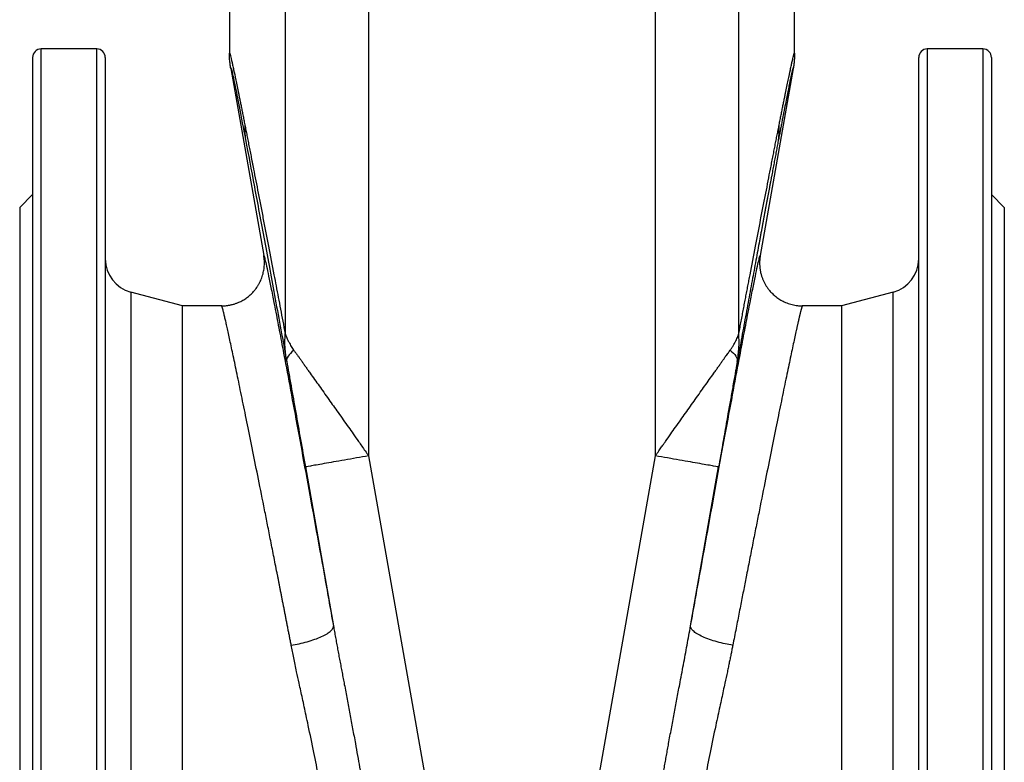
# Model space of a CAD drawing. Header units: millimetres. Extents: x 3 to 2091, y -59 to 1557.
# Tile 49 of 71: x 1337 to 1567, y 563 to 736. Entities that reach past the tile are written whole.
import ezdxf

# ---------------------------------------------------------------- set-up
doc = ezdxf.new("R2010")
doc.units = ezdxf.units.MM

msp = doc.modelspace()

# ---------------------------------------------------------------- linework, layer by layer
at = {"color": 7, "linetype": 'Continuous', "lineweight": 25}
for p, q in [((1385.8, 766.51), (1385.8, 728.45)), ((1398.81, 766.58), (1398.81, 663.05)), ((1418.3, 766.83), (1418.3, 634.5)), ((1485.29, 634.5), (1485.29, 766.83)), ((1504.78, 663.05), (1504.78, 766.58)), ((1517.8, 728.45), (1517.8, 766.51)), ((1354.8, 729.51), (1341.8, 729.51)), ((1561.8, 729.51), (1548.8, 729.51)), ((1385.82, 728.46), (1385.8, 728.22)), ((1385.82, 728.46), (1385.8, 728.2)), ((1385.81, 728.32), (1385.8, 728.19)), ((1517.79, 728.19), (1517.78, 728.43)), ((1386.1, 724.97), (1393.81, 681.25)), ((1517.49, 724.97), (1509.78, 681.25)), ((1339.8, 695.51), (1336.8, 692.51)), ((1566.8, 692.51), (1563.8, 695.51)), ((1336.8, 692.51), (1336.8, 426.51)), ((1566.8, 692.51), (1566.8, 426.51)), ((1374.8, 669.51), (1362.73, 672.75)), ((1540.87, 672.75), (1528.8, 669.51)), ((1383.96, 669.51), (1374.8, 669.51)), ((1374.8, 449.51), (1374.8, 669.51)), ((1528.8, 669.51), (1519.63, 669.51)), ((1528.8, 669.51), (1528.8, 449.51)), ((1418.3, 634.5), (1434.57, 542.23)), ((1469.02, 542.23), (1485.29, 634.5)), ((1403.53, 631.9), (1410.08, 594.79)), ((1493.52, 594.79), (1500.06, 631.9))]:
    msp.add_line(p, q, dxfattribs=at)
at = {"color": 8, "linetype": 'Continuous', "lineweight": 25}
for p, q in [((1341.8, 729.5), (1341.8, 729.51)), ((1341.8, 389.51), (1341.8, 729.5)), ((1354.8, 416.14), (1354.8, 729.51)), ((1548.8, 729.51), (1548.8, 416.14)), ((1561.8, 729.51), (1561.8, 389.51)), ((1362.73, 672.75), (1362.73, 446.28)), ((1540.87, 446.28), (1540.87, 672.75))]:
    msp.add_line(p, q, dxfattribs=at)
at = {"color": 7, "linetype": 'Continuous', "lineweight": 25}
for centre, radius, start, end in [((1341.8, 727.51), 2, 90, 180), ((1354.8, 727.51), 2, 0, 90), ((1548.8, 727.51), 2, 90, 180), ((1561.8, 727.51), 2, 0, 90), ((1364.8, 680.47), 8, 180, 255), ((1538.8, 680.47), 8, 285, 0)]:
    msp.add_arc(centre, radius, start, end, dxfattribs=at)
for points, knots in [([(1339.8, 727.51), (1339.8, 727.51), (1339.8, 709.81), (1339.8, 646.8), (1339.8, 604.07), (1339.8, 514.96), (1339.8, 472.22), (1339.8, 409.21), (1339.8, 391.51), (1339.8, 391.51)], [0, 0, 0, 0, 0.25, 0.25, 0.5, 0.5, 0.75, 0.75, 1, 1, 1, 1]), ([(1356.8, 727.51), (1356.8, 727.51), (1356.8, 727.5), (1356.8, 727.47), (1356.8, 727.43), (1356.8, 727.39), (1356.8, 727.33), (1356.8, 727.26), (1356.8, 727.18), (1356.8, 727.09), (1356.8, 726.99), (1356.8, 726.87), (1356.8, 726.75), (1356.8, 726.62), (1356.8, 726.47), (1356.8, 726.31), (1356.8, 726.15), (1356.8, 725.97), (1356.8, 725.78), (1356.8, 725.58), (1356.8, 725.1), (1356.8, 724.22), (1356.8, 722.77), (1356.8, 721.05), (1356.8, 719.06), (1356.8, 716.79), (1356.8, 713.39), (1356.8, 708.46), (1356.8, 701.5), (1356.8, 693.54), (1356.8, 684.66), (1356.8, 674.95), (1356.8, 664.53), (1356.8, 653.51), (1356.8, 642.03), (1356.8, 630.26), (1356.8, 618.25), (1356.8, 606.02), (1356.8, 593.52), (1356.8, 580.68), (1356.8, 567.52), (1356.8, 554.03), (1356.8, 540.4), (1356.8, 526.75), (1356.8, 513.24), (1356.8, 500), (1356.8, 487.17), (1356.8, 474.88), (1356.8, 465.16), (1356.8, 457.76), (1356.8, 452.43), (1356.8, 447.29), (1356.8, 442.39), (1356.8, 437.7), (1356.8, 434.14), (1356.8, 431.57), (1356.8, 429.91), (1356.8, 428.29), (1356.8, 426.7), (1356.8, 425.14), (1356.8, 423.61), (1356.8, 422.12), (1356.8, 420.65), (1356.8, 419.22), (1356.8, 418.29), (1356.8, 417.82)], [0, 0, 0, 0, 0.003146, 0.00629, 0.009433, 0.012575, 0.015715, 0.018855, 0.021994, 0.025132, 0.02827, 0.031408, 0.034546, 0.037684, 0.040823, 0.043962, 0.047103, 0.050244, 0.053387, 0.056532, 0.059678, 0.075059, 0.090441, 0.106079, 0.121717, 0.137566, 0.153416, 0.185432, 0.217669, 0.250017, 0.282364, 0.314601, 0.346618, 0.37831, 0.409579, 0.440337, 0.470168, 0.5, 0.529831, 0.559664, 0.590421, 0.621691, 0.653383, 0.685399, 0.717636, 0.749984, 0.782331, 0.814568, 0.846585, 0.862433, 0.878283, 0.893921, 0.909559, 0.92494, 0.940322, 0.946298, 0.952269, 0.958235, 0.964199, 0.970161, 0.976123, 0.982087, 0.988053, 0.994024, 1, 1, 1, 1]), ([(1385.8, 728.45), (1385.8, 728.46), (1385.8, 728.49), (1385.8, 728.52), (1385.8, 728.55), (1385.81, 728.56), (1385.82, 728.56), (1385.83, 728.56), (1385.84, 728.54), (1385.85, 728.52), (1385.86, 728.48), (1385.88, 728.44), (1385.9, 728.39), (1385.92, 728.32), (1385.94, 728.25), (1385.96, 728.17), (1385.99, 728.08), (1386.02, 727.98), (1386.07, 727.75), (1386.18, 727.33), (1386.34, 726.61), (1386.54, 725.73), (1386.84, 724.37), (1387.27, 722.29), (1387.74, 720), (1388.1, 718.26), (1388.29, 717.29), (1388.5, 716.28), (1388.71, 715.22), (1388.93, 714.13), (1389.15, 712.99), (1389.31, 712.2), (1389.39, 711.81)], [0, 0, 0, 0, 0.014542, 0.029097, 0.043667, 0.058252, 0.072856, 0.087478, 0.102122, 0.116787, 0.131476, 0.146191, 0.160932, 0.175702, 0.190501, 0.205331, 0.220195, 0.235092, 0.250025, 0.311996, 0.374254, 0.436899, 0.500027, 0.623315, 0.75003, 0.784961, 0.820135, 0.855561, 0.89125, 0.927213, 0.96346, 1, 1, 1, 1]), ([(1386.1, 724.97), (1386.08, 725.08), (1386.04, 725.33), (1385.98, 725.73), (1385.92, 726.19), (1385.86, 726.77), (1385.82, 727.39), (1385.8, 727.97), (1385.8, 728.31), (1385.8, 728.45)], [0, 0, 0, 0, 0.098591, 0.214782, 0.348588, 0.500005, 0.712912, 0.87958, 1, 1, 1, 1]), ([(1514.2, 711.79), (1514.24, 711.99), (1514.32, 712.39), (1514.44, 712.98), (1514.55, 713.55), (1514.67, 714.12), (1514.78, 714.67), (1514.89, 715.21), (1514.99, 715.74), (1515.1, 716.27), (1515.2, 716.78), (1515.3, 717.28), (1515.4, 717.77), (1515.5, 718.25), (1515.59, 718.71), (1515.88, 720.13), (1516.32, 722.28), (1516.76, 724.36), (1517.05, 725.73), (1517.25, 726.61), (1517.42, 727.33), (1517.53, 727.79), (1517.6, 728.07), (1517.65, 728.23), (1517.69, 728.37), (1517.72, 728.47), (1517.75, 728.53), (1517.77, 728.56), (1517.79, 728.56), (1517.79, 728.52), (1517.8, 728.47), (1517.8, 728.45)], [0, 0, 0, 0, 0.018353, 0.036625, 0.054817, 0.07293, 0.090966, 0.108925, 0.126808, 0.144618, 0.162356, 0.180022, 0.197618, 0.215145, 0.232605, 0.249999, 0.376644, 0.499953, 0.56322, 0.625912, 0.688127, 0.749967, 0.778064, 0.80606, 0.833963, 0.861784, 0.889532, 0.917218, 0.944851, 0.972442, 1, 1, 1, 1]), ([(1517.8, 728.45), (1517.8, 728.32), (1517.79, 728.05), (1517.78, 727.63), (1517.76, 727.18), (1517.71, 726.57), (1517.63, 725.83), (1517.54, 725.25), (1517.49, 724.97)], [0, 0, 0, 0, 0.109626, 0.229515, 0.359654, 0.500015, 0.750169, 1, 1, 1, 1]), ([(1517.79, 728.22), (1517.79, 728.27), (1517.78, 728.37), (1517.79, 728.26), (1517.79, 728.2)], [0, 0, 0, 0, 0.448902, 1, 1, 1, 1]), ([(1546.8, 417.82), (1546.8, 437.28), (1546.8, 466.08), (1546.8, 533.8), (1546.8, 570.9), (1546.8, 640.53), (1546.8, 671.19), (1546.8, 715.09), (1546.8, 727.14), (1546.8, 727.5)], [0, 0, 0, 0, 0.25, 0.25, 0.5, 0.5, 0.75, 0.75, 1, 1, 1, 1]), ([(1563.8, 727.51), (1563.8, 727.51), (1563.8, 727.51), (1563.8, 727.5), (1563.8, 727.47), (1563.8, 727.44), (1563.8, 727.4), (1563.8, 727.34), (1563.8, 727.28), (1563.8, 727.21), (1563.8, 727.13), (1563.8, 727.04), (1563.8, 726.94), (1563.8, 726.65), (1563.8, 726.01), (1563.8, 724.76), (1563.8, 723.12), (1563.8, 721.07), (1563.8, 718.63), (1563.8, 715.76), (1563.8, 712.49), (1563.8, 707.54), (1563.8, 700.34), (1563.8, 690.15), (1563.8, 678.52), (1563.8, 665.62), (1563.8, 651.66), (1563.8, 636.88), (1563.8, 621.56), (1563.8, 605.94), (1563.8, 590.28), (1563.8, 574.8), (1563.8, 559.51), (1563.8, 544.23), (1563.8, 528.75), (1563.8, 513.08), (1563.8, 497.47), (1563.8, 482.14), (1563.8, 467.37), (1563.8, 453.41), (1563.8, 440.51), (1563.8, 428.87), (1563.8, 418.69), (1563.8, 411.48), (1563.8, 406.54), (1563.8, 403.27), (1563.8, 400.4), (1563.8, 397.95), (1563.8, 395.91), (1563.8, 394.27), (1563.8, 393.02), (1563.8, 392.33), (1563.8, 391.98), (1563.8, 391.81), (1563.8, 391.68), (1563.8, 391.58), (1563.8, 391.52), (1563.8, 391.52), (1563.8, 391.51)], [0, 0, 0, 0, 0.002389, 0.004777, 0.007164, 0.009551, 0.011938, 0.014324, 0.016711, 0.019098, 0.021485, 0.023872, 0.02626, 0.028649, 0.043454, 0.058261, 0.073506, 0.088752, 0.104385, 0.120019, 0.135975, 0.151933, 0.184342, 0.217095, 0.250023, 0.282951, 0.315704, 0.348113, 0.380017, 0.411274, 0.441757, 0.471361, 0.5, 0.52864, 0.558243, 0.588726, 0.619983, 0.651887, 0.684296, 0.717049, 0.749977, 0.782906, 0.815659, 0.848067, 0.864024, 0.879982, 0.895614, 0.911248, 0.926493, 0.94174, 0.956545, 0.971351, 0.976128, 0.980902, 0.985675, 0.990449, 0.995223, 1, 1, 1, 1]), ([(1386.1, 724.97), (1386.1, 725.1), (1386.12, 725.12), (1386.2, 724.93), (1386.26, 724.72), (1386.42, 724.08), (1386.51, 723.65), (1386.75, 722.58), (1386.88, 721.94), (1387.34, 719.73), (1387.71, 717.87), (1388.55, 713.53), (1389.03, 711.05), (1389.55, 708.33)], [0, 0, 0, 0, 0.125, 0.125, 0.25, 0.25, 0.375, 0.375, 0.5, 0.5, 0.75, 0.75, 1, 1, 1, 1]), ([(1517.49, 724.97), (1517.49, 724.98), (1517.49, 725.01), (1517.49, 725.04), (1517.49, 725.06), (1517.48, 725.08), (1517.47, 725.09), (1517.47, 725.08), (1517.46, 725.07), (1517.45, 725.05), (1517.43, 725.02), (1517.42, 724.98), (1517.4, 724.94), (1517.38, 724.88), (1517.37, 724.82), (1517.35, 724.75), (1517.32, 724.66), (1517.3, 724.57), (1517.27, 724.48), (1517.25, 724.37), (1517.22, 724.25), (1517.19, 724.13), (1517.16, 723.99), (1517.13, 723.85), (1517.09, 723.7), (1517.05, 723.54), (1517.02, 723.37), (1516.98, 723.19), (1516.94, 723), (1516.9, 722.81), (1516.85, 722.6), (1516.81, 722.39), (1516.76, 722.17), (1516.71, 721.94), (1516.66, 721.7), (1516.61, 721.45), (1516.49, 720.87), (1516.29, 719.89), (1515.99, 718.37), (1515.65, 716.66), (1515.34, 715.09), (1515.09, 713.77), (1514.89, 712.77), (1514.69, 711.72), (1514.48, 710.63), (1514.27, 709.5), (1514.12, 708.71), (1514.04, 708.32)], [0, 0, 0, 0, 0.014122, 0.028238, 0.042348, 0.056456, 0.070561, 0.084666, 0.098772, 0.11288, 0.126993, 0.14111, 0.155235, 0.169368, 0.183511, 0.197665, 0.211832, 0.226013, 0.24021, 0.254424, 0.268656, 0.282908, 0.297182, 0.311479, 0.3258, 0.340147, 0.35452, 0.368922, 0.383354, 0.397818, 0.412313, 0.426843, 0.441408, 0.45601, 0.47065, 0.485328, 0.500048, 0.569764, 0.640534, 0.712485, 0.785737, 0.820623, 0.855824, 0.891351, 0.927216, 0.963429, 1, 1, 1, 1]), ([(1389.39, 711.81), (1389.43, 711.6), (1389.51, 711.19), (1389.63, 710.56), (1389.76, 709.93), (1389.89, 709.28), (1390.01, 708.62), (1390.15, 707.95), (1390.28, 707.27), (1390.42, 706.58), (1390.55, 705.88), (1390.69, 705.17), (1390.83, 704.45), (1390.98, 703.72), (1391.12, 702.98), (1391.27, 702.22), (1391.54, 700.82), (1391.96, 698.71), (1392.52, 695.82), (1393.1, 692.8), (1393.89, 688.71), (1394.92, 683.4), (1395.92, 678.17), (1396.69, 674.15), (1397.2, 671.48), (1397.72, 668.74), (1398.26, 665.93), (1398.63, 664.01), (1398.81, 663.05)], [0, 0, 0, 0, 0.016163, 0.032394, 0.048694, 0.065064, 0.081506, 0.098019, 0.114605, 0.131265, 0.148, 0.164811, 0.181697, 0.198661, 0.215704, 0.232825, 0.250026, 0.310687, 0.372555, 0.435663, 0.50004, 0.622854, 0.750026, 0.798347, 0.847499, 0.897487, 0.948319, 1, 1, 1, 1]), ([(1504.78, 663.05), (1504.87, 663.53), (1505.06, 664.5), (1505.33, 665.93), (1505.6, 667.35), (1505.87, 668.75), (1506.13, 670.13), (1506.39, 671.49), (1506.65, 672.83), (1506.9, 674.16), (1507.15, 675.46), (1507.75, 678.59), (1508.68, 683.39), (1509.7, 688.7), (1510.49, 692.79), (1511.08, 695.81), (1511.64, 698.7), (1512.09, 701.03), (1512.45, 702.87), (1512.72, 704.26), (1512.99, 705.61), (1513.24, 706.92), (1513.49, 708.19), (1513.74, 709.43), (1513.97, 710.63), (1514.13, 711.41), (1514.2, 711.79)], [0, 0, 0, 0, 0.025937, 0.051663, 0.077179, 0.102486, 0.127585, 0.152476, 0.17716, 0.201638, 0.225911, 0.24998, 0.377129, 0.499965, 0.564343, 0.627451, 0.689318, 0.749977, 0.782165, 0.814075, 0.845711, 0.87708, 0.908188, 0.939039, 0.969641, 1, 1, 1, 1]), ([(1389.55, 708.33), (1390.19, 704.99), (1390.88, 701.3), (1392.36, 693.38), (1393.15, 689.17), (1394.78, 680.38), (1395.63, 675.8), (1397.36, 666.36), (1398.26, 661.5), (1399.17, 656.53)], [0, 0, 0, 0, 0.25, 0.25, 0.5, 0.5, 0.75, 0.75, 1, 1, 1, 1]), ([(1514.04, 708.32), (1514, 708.12), (1513.93, 707.72), (1513.81, 707.11), (1513.69, 706.48), (1513.57, 705.85), (1513.45, 705.21), (1513.33, 704.55), (1513.2, 703.88), (1513.07, 703.21), (1512.94, 702.52), (1512.81, 701.82), (1512.68, 701.12), (1512.54, 700.4), (1512.41, 699.67), (1512.27, 698.93), (1512.13, 698.18), (1511.98, 697.42), (1511.84, 696.65), (1511.69, 695.87), (1511.54, 695.07), (1511.39, 694.27), (1511.24, 693.46), (1511.09, 692.63), (1510.93, 691.8), (1510.78, 690.95), (1510.62, 690.1), (1510.46, 689.23), (1510.29, 688.35), (1510.13, 687.46), (1509.96, 686.57), (1509.79, 685.66), (1509.54, 684.3), (1509.2, 682.47), (1508.77, 680.15), (1508.33, 677.77), (1507.88, 675.33), (1507.42, 672.82), (1506.95, 670.26), (1506.47, 667.63), (1505.97, 664.95), (1505.47, 662.2), (1504.95, 659.4), (1504.6, 657.49), (1504.43, 656.54)], [0, 0, 0, 0, 0.0148925, 0.0298591, 0.0449009, 0.0600188, 0.0752136, 0.0904863, 0.1058379, 0.1212692, 0.1367811, 0.1523745, 0.1680501, 0.1838089, 0.1996517, 0.2155792, 0.2315923, 0.2476918, 0.2638785, 0.280153, 0.2965161, 0.3129687, 0.3295113, 0.3461448, 0.3628698, 0.379687, 0.3965971, 0.4136007, 0.4306986, 0.4478912, 0.4651794, 0.4825637, 0.5000448, 0.542592, 0.5856979, 0.6293702, 0.6736166, 0.7184445, 0.763861, 0.8098728, 0.8564864, 0.9037082, 0.9515441, 1, 1, 1, 1]), ([(1383.96, 669.51), (1384.06, 669.51), (1384.27, 669.52), (1384.59, 669.53), (1384.91, 669.56), (1385.23, 669.59), (1385.56, 669.64), (1385.88, 669.7), (1386.21, 669.77), (1386.54, 669.85), (1386.87, 669.94), (1387.2, 670.05), (1387.53, 670.17), (1387.86, 670.3), (1388.41, 670.55), (1389.15, 670.94), (1390.05, 671.55), (1390.88, 672.27), (1391.53, 672.95), (1392.01, 673.57), (1392.36, 674.08), (1392.69, 674.62), (1392.98, 675.18), (1393.24, 675.76), (1393.46, 676.35), (1393.64, 676.96), (1393.78, 677.58), (1393.88, 678.2), (1393.94, 678.82), (1393.97, 679.44), (1393.95, 680.05), (1393.9, 680.66), (1393.84, 681.05), (1393.81, 681.25)], [0, 0, 0, 0, 0.0178431, 0.0359383, 0.0542816, 0.0728688, 0.0916947, 0.1107536, 0.1300391, 0.1495441, 0.169261, 0.1891814, 0.2092962, 0.2295957, 0.2500696, 0.3114315, 0.3737745, 0.4367463, 0.4999727, 0.5352796, 0.5709566, 0.6069313, 0.6431277, 0.6794673, 0.7158701, 0.7522552, 0.7885423, 0.8246524, 0.860509, 0.8960388, 0.9311726, 0.965846, 1, 1, 1, 1]), ([(1509.78, 681.25), (1509.77, 681.14), (1509.73, 680.93), (1509.69, 680.61), (1509.66, 680.28), (1509.64, 679.95), (1509.63, 679.62), (1509.63, 679.28), (1509.65, 678.95), (1509.67, 678.61), (1509.71, 678.27), (1509.75, 677.94), (1509.81, 677.6), (1509.88, 677.27), (1509.97, 676.94), (1510.06, 676.61), (1510.17, 676.28), (1510.28, 675.96), (1510.41, 675.65), (1510.54, 675.33), (1510.69, 675.03), (1510.85, 674.73), (1511.01, 674.44), (1511.19, 674.15), (1511.37, 673.87), (1511.56, 673.6), (1511.76, 673.34), (1512.1, 672.92), (1512.64, 672.34), (1513.43, 671.64), (1514.35, 670.99), (1515.24, 670.51), (1516.01, 670.19), (1516.62, 669.97), (1517.23, 669.8), (1517.85, 669.67), (1518.45, 669.58), (1519.05, 669.52), (1519.44, 669.52), (1519.63, 669.51)], [0, 0, 0, 0, 0.018516, 0.03718, 0.055983, 0.074914, 0.093964, 0.113121, 0.132374, 0.151712, 0.171123, 0.190595, 0.210115, 0.229671, 0.24925, 0.268838, 0.288424, 0.307995, 0.327536, 0.347036, 0.366482, 0.385861, 0.405162, 0.424371, 0.443478, 0.462471, 0.481339, 0.500072, 0.555542, 0.616016, 0.681033, 0.749966, 0.787844, 0.825092, 0.861646, 0.897456, 0.932475, 0.966666, 1, 1, 1, 1]), ([(1400.23, 590.26), (1400.16, 590.59), (1400.03, 591.26), (1399.84, 592.26), (1399.64, 593.24), (1399.45, 594.21), (1399.27, 595.18), (1399.08, 596.13), (1398.9, 597.07), (1398.71, 597.99), (1398.54, 598.91), (1398.36, 599.81), (1398.18, 600.71), (1398.01, 601.59), (1397.84, 602.46), (1397.67, 603.32), (1397.5, 604.17), (1397.34, 605), (1397.18, 605.83), (1396.8, 607.75), (1396.21, 610.71), (1395.44, 614.61), (1394.71, 618.33), (1393.74, 623.2), (1392.57, 629.04), (1391.24, 635.68), (1390, 641.78), (1388.85, 647.42), (1387.81, 652.45), (1387.04, 656.17), (1386.48, 658.82), (1386.08, 660.66), (1385.72, 662.32), (1385.45, 663.56), (1385.25, 664.45), (1385.12, 665.06), (1384.99, 665.64), (1384.86, 666.18), (1384.75, 666.67), (1384.64, 667.13), (1384.54, 667.55), (1384.45, 667.92), (1384.36, 668.26), (1384.29, 668.56), (1384.22, 668.81), (1384.15, 669.03), (1384.1, 669.21), (1384.05, 669.34), (1384.02, 669.44), (1383.98, 669.5), (1383.97, 669.51), (1383.96, 669.51)], [0, 0, 0, 0, 0.007487, 0.01491, 0.022269, 0.029565, 0.036797, 0.043965, 0.051069, 0.05811, 0.065087, 0.072001, 0.07885, 0.085636, 0.092358, 0.099017, 0.105612, 0.112143, 0.11861, 0.125014, 0.157514, 0.189182, 0.220017, 0.250019, 0.313691, 0.375, 0.43836, 0.49998, 0.563109, 0.624961, 0.65655, 0.687914, 0.719052, 0.749967, 0.764862, 0.779734, 0.794581, 0.809403, 0.824202, 0.838978, 0.85373, 0.868459, 0.883164, 0.897847, 0.912507, 0.927144, 0.941759, 0.956352, 0.970923, 0.985472, 1, 1, 1, 1]), ([(1396.26, 669.88), (1396.42, 669.06), (1396.85, 666.9), (1397.67, 662.6), (1398.82, 656.5), (1400.25, 648.88), (1401.96, 639.59), (1403.82, 629.42), (1405.81, 618.49), (1407.9, 606.94), (1409.35, 598.84), (1410.08, 594.79)], [0, 0, 0, 0, 0.056793, 0.151128, 0.245464, 0.371223, 0.496949, 0.62273, 0.748492, 0.874223, 1, 1, 1, 1]), ([(1493.52, 594.79), (1494.24, 598.84), (1495.7, 606.94), (1497.78, 618.49), (1499.77, 629.42), (1501.63, 639.59), (1503.35, 648.88), (1504.77, 656.51), (1505.92, 662.6), (1506.75, 666.9), (1507.17, 669.06), (1507.33, 669.88)], [0, 0, 0, 0, 0.125782, 0.2515129, 0.3772744, 0.5030543, 0.6287795, 0.7545381, 0.8488736, 0.9432087, 1, 1, 1, 1]), ([(1519.63, 669.51), (1519.63, 669.51), (1519.62, 669.51), (1519.61, 669.5), (1519.6, 669.47), (1519.58, 669.44), (1519.56, 669.4), (1519.54, 669.35), (1519.52, 669.29), (1519.5, 669.22), (1519.47, 669.14), (1519.45, 669.05), (1519.42, 668.95), (1519.39, 668.85), (1519.35, 668.73), (1519.32, 668.6), (1519.28, 668.47), (1519.25, 668.32), (1519.21, 668.17), (1519.17, 668.01), (1519.12, 667.83), (1519.08, 667.65), (1519.03, 667.46), (1518.98, 667.26), (1518.93, 667.05), (1518.88, 666.83), (1518.83, 666.6), (1518.77, 666.36), (1518.72, 666.11), (1518.66, 665.85), (1518.59, 665.59), (1518.53, 665.31), (1518.47, 665.02), (1518.4, 664.73), (1518.33, 664.42), (1518.26, 664.11), (1518.11, 663.43), (1517.87, 662.32), (1517.51, 660.66), (1517.12, 658.82), (1516.56, 656.17), (1515.78, 652.45), (1514.74, 647.42), (1513.59, 641.78), (1512.36, 635.68), (1511.02, 629.04), (1509.86, 623.2), (1508.89, 618.33), (1508.15, 614.61), (1507.38, 610.71), (1506.74, 607.48), (1506.25, 605), (1505.92, 603.31), (1505.58, 601.58), (1505.23, 599.81), (1504.88, 597.99), (1504.51, 596.12), (1504.14, 594.21), (1503.75, 592.25), (1503.5, 590.92), (1503.37, 590.26)], [0, 0, 0, 0, 0.007054, 0.014113, 0.021177, 0.028246, 0.03532, 0.0424, 0.049484, 0.056574, 0.063669, 0.070769, 0.077874, 0.084985, 0.092101, 0.099222, 0.106349, 0.113481, 0.120618, 0.127761, 0.134909, 0.142062, 0.149221, 0.156386, 0.163556, 0.170731, 0.177912, 0.185099, 0.192291, 0.199489, 0.206692, 0.213901, 0.221116, 0.228336, 0.235562, 0.242794, 0.250032, 0.280947, 0.312086, 0.343449, 0.375038, 0.43689, 0.500018, 0.561639, 0.624998, 0.686307, 0.749978, 0.779981, 0.810816, 0.842483, 0.874984, 0.887857, 0.900984, 0.914366, 0.928002, 0.941893, 0.956038, 0.970437, 0.985091, 1, 1, 1, 1]), ([(1399.17, 656.53), (1398.98, 657.6), (1398.86, 658.68), (1398.74, 660.85), (1398.75, 661.95), (1398.81, 663.05)], [0, 0, 0, 0, 0.5, 0.5, 1, 1, 1, 1]), ([(1398.81, 663.05), (1398.84, 662.96), (1398.91, 662.77), (1399.03, 662.44), (1399.2, 662.01), (1399.41, 661.55), (1399.66, 661.04), (1399.93, 660.55), (1400.23, 660.04), (1400.53, 659.57), (1400.74, 659.28), (1400.84, 659.14)], [0, 0, 0, 0, 0.065155, 0.14849, 0.250007, 0.396249, 0.500008, 0.640829, 0.771101, 0.890824, 1, 1, 1, 1]), ([(1502.76, 659.14), (1502.82, 659.23), (1502.95, 659.42), (1503.15, 659.71), (1503.35, 660.02), (1503.55, 660.36), (1503.76, 660.71), (1503.93, 661.04), (1504.13, 661.43), (1504.33, 661.86), (1504.53, 662.35), (1504.68, 662.74), (1504.75, 662.96), (1504.78, 663.05)], [0, 0, 0, 0, 0.069568, 0.144637, 0.225209, 0.311282, 0.402857, 0.499935, 0.560623, 0.699995, 0.833163, 0.933164, 1, 1, 1, 1]), ([(1504.43, 656.54), (1504.61, 657.6), (1504.73, 658.68), (1504.85, 660.85), (1504.85, 661.95), (1504.78, 663.05)], [0, 0, 0, 0, 0.5, 0.5, 1, 1, 1, 1]), ([(1400.84, 659.14), (1400.2, 658.66), (1399.75, 658.18), (1399.2, 657.3), (1399.11, 656.9), (1399.17, 656.53)], [0, 0, 0, 0, 0.5, 0.5, 1, 1, 1, 1]), ([(1400.84, 659.14), (1400.9, 659.06), (1401.01, 658.91), (1401.19, 658.66), (1401.38, 658.41), (1401.57, 658.15), (1401.77, 657.87), (1401.98, 657.58), (1402.19, 657.28), (1402.41, 656.97), (1402.72, 656.54), (1403.11, 655.98), (1403.59, 655.28), (1404.1, 654.56), (1405.13, 653.1), (1406.38, 651.37), (1407.85, 649.29), (1409.31, 647.22), (1411.24, 644.5), (1413.16, 641.8), (1414.75, 639.54), (1415.78, 638.08), (1416.98, 636.38), (1417.76, 635.27), (1418.3, 634.5)], [0, 0, 0, 0, 0.012878, 0.026002, 0.039376, 0.053004, 0.066891, 0.081042, 0.095459, 0.110147, 0.125109, 0.155271, 0.187608, 0.217121, 0.250154, 0.375094, 0.433825, 0.50009, 0.619637, 0.750014, 0.808169, 0.875011, 0.914419, 1, 1, 1, 1]), ([(1485.29, 634.5), (1485.43, 634.7), (1485.7, 635.08), (1486.08, 635.62), (1486.43, 636.12), (1486.74, 636.56), (1487.02, 636.95), (1487.26, 637.29), (1487.46, 637.58), (1488, 638.35), (1488.84, 639.54), (1490.03, 641.22), (1491.17, 642.83), (1492.71, 645.01), (1494.25, 647.18), (1495.74, 649.29), (1496.83, 650.84), (1497.9, 652.33), (1498.8, 653.57), (1499.49, 654.56), (1500, 655.28), (1500.48, 655.98), (1500.97, 656.67), (1501.43, 657.33), (1501.84, 657.91), (1502.19, 658.38), (1502.48, 658.78), (1502.66, 659.02), (1502.76, 659.14)], [0, 0, 0, 0, 0.022204, 0.042527, 0.060969, 0.07753, 0.092211, 0.105011, 0.11593, 0.124968, 0.191444, 0.249961, 0.314816, 0.374936, 0.49989, 0.566234, 0.624876, 0.685733, 0.749864, 0.782817, 0.812387, 0.844689, 0.874887, 0.90716, 0.93738, 0.958894, 0.97976, 1, 1, 1, 1]), ([(1502.76, 659.14), (1503.35, 658.69), (1503.81, 658.23), (1504.37, 657.35), (1504.49, 656.92), (1504.43, 656.54)], [0, 0, 0, 0, 0.5, 0.5, 1, 1, 1, 1]), ([(1399.17, 656.53), (1399.32, 655.67), (1399.49, 654.74), (1399.83, 652.82), (1400, 651.83), (1400.54, 648.82), (1400.91, 646.74), (1401.65, 642.55), (1402.02, 640.43), (1402.78, 636.18), (1403.15, 634.04), (1403.53, 631.9)], [0, 0, 0, 0, 0.125, 0.125, 0.25, 0.25, 0.5, 0.5, 0.75, 0.75, 1, 1, 1, 1]), ([(1504.43, 656.54), (1504.4, 656.38), (1504.34, 656.07), (1504.26, 655.59), (1504.17, 655.09), (1504.08, 654.58), (1503.99, 654.06), (1503.84, 653.23), (1503.62, 652.03), (1503.27, 650.03), (1502.81, 647.44), (1502.3, 644.6), (1501.83, 641.93), (1501.4, 639.51), (1500.97, 637.03), (1500.52, 634.48), (1500.21, 632.77), (1500.06, 631.9)], [0, 0, 0, 0, 0.019604, 0.039693, 0.060273, 0.081349, 0.102926, 0.125009, 0.184491, 0.250022, 0.369673, 0.50001, 0.595225, 0.692802, 0.792772, 0.895162, 1, 1, 1, 1]), ([(1418.3, 634.5), (1416.38, 634.17), (1414.46, 633.83), (1410.9, 633.2), (1409.27, 632.91), (1406.54, 632.43), (1405.44, 632.24), (1403.95, 631.97), (1403.55, 631.9), (1403.53, 631.9)], [0, 0, 0, 0, 0.25, 0.25, 0.5, 0.5, 0.75, 0.75, 1, 1, 1, 1]), ([(1500.06, 631.9), (1500.04, 631.9), (1499.65, 631.97), (1498.15, 632.24), (1497.06, 632.43), (1494.32, 632.91), (1492.69, 633.2), (1489.14, 633.83), (1487.21, 634.17), (1485.29, 634.5)], [0, 0, 0, 0, 0.25, 0.25, 0.5, 0.5, 0.75, 0.75, 1, 1, 1, 1]), ([(1400.23, 590.26), (1400.82, 590.35), (1401.44, 590.47), (1402.68, 590.74), (1403.32, 590.9), (1404.56, 591.25), (1405.16, 591.44), (1406.31, 591.85), (1406.85, 592.06), (1407.82, 592.51), (1408.25, 592.74), (1408.98, 593.19), (1409.27, 593.42), (1409.73, 593.85), (1409.88, 594.06), (1410.07, 594.44), (1410.1, 594.62), (1410.08, 594.79)], [0, 0, 0, 0, 0.125, 0.125, 0.25, 0.25, 0.375, 0.375, 0.5, 0.5, 0.625, 0.625, 0.75, 0.75, 0.875, 0.875, 1, 1, 1, 1]), ([(1410.08, 594.79), (1410.16, 594.34), (1410.32, 593.44), (1410.56, 592.09), (1410.81, 590.73), (1411.06, 589.37), (1411.32, 588), (1411.58, 586.63), (1411.84, 585.26), (1412.1, 583.87), (1412.36, 582.49), (1412.76, 580.42), (1413.28, 577.66), (1413.93, 574.22), (1414.57, 570.77), (1415.17, 567.54), (1415.71, 564.54), (1416.2, 561.77), (1416.69, 559), (1417.17, 556.23), (1417.64, 553.47), (1418.1, 550.7), (1418.56, 547.93), (1419.01, 545.17), (1419.46, 542.41), (1419.76, 540.57), (1419.91, 539.65)], [0, 0, 0, 0, 0.024688, 0.049442, 0.074263, 0.099152, 0.124112, 0.149143, 0.174246, 0.199423, 0.224674, 0.250002, 0.312551, 0.375055, 0.437532, 0.5, 0.550132, 0.600209, 0.65024, 0.700236, 0.750205, 0.800158, 0.850104, 0.900053, 0.950015, 1, 1, 1, 1]), ([(1483.68, 539.65), (1483.76, 540.11), (1483.91, 541.03), (1484.13, 542.41), (1484.36, 543.79), (1484.58, 545.17), (1484.81, 546.55), (1485.03, 547.93), (1485.26, 549.32), (1485.49, 550.7), (1485.72, 552.08), (1485.95, 553.47), (1486.19, 554.85), (1486.42, 556.23), (1486.66, 557.62), (1486.9, 559), (1487.14, 560.39), (1487.39, 561.77), (1487.63, 563.16), (1487.88, 564.54), (1488.13, 565.93), (1488.51, 568), (1489.02, 570.77), (1489.66, 574.22), (1490.31, 577.66), (1490.9, 580.73), (1491.41, 583.41), (1491.84, 585.71), (1492.27, 588), (1492.7, 590.28), (1493.11, 592.54), (1493.38, 594.04), (1493.52, 594.79)], [0, 0, 0, 0, 0.024996, 0.049984, 0.074967, 0.099946, 0.124922, 0.149895, 0.174868, 0.199841, 0.224816, 0.249794, 0.274776, 0.299764, 0.324758, 0.34976, 0.374771, 0.399792, 0.424824, 0.449869, 0.474928, 0.500002, 0.562469, 0.624945, 0.687449, 0.75, 0.79217, 0.834132, 0.87589, 0.91745, 0.958818, 1, 1, 1, 1]), ([(1503.37, 590.26), (1502.79, 590.35), (1502.19, 590.46), (1500.97, 590.73), (1500.35, 590.88), (1499.12, 591.22), (1498.52, 591.41), (1497.37, 591.81), (1496.83, 592.03), (1495.85, 592.47), (1495.41, 592.7), (1494.67, 593.16), (1494.36, 593.39), (1493.89, 593.83), (1493.72, 594.04), (1493.52, 594.43), (1493.49, 594.62), (1493.52, 594.79)], [0, 0, 0, 0, 0.125, 0.125, 0.25, 0.25, 0.375, 0.375, 0.5, 0.5, 0.625, 0.625, 0.75, 0.75, 0.875, 0.875, 1, 1, 1, 1]), ([(1410.14, 539.72), (1410.08, 540.04), (1409.98, 540.67), (1409.82, 541.58), (1409.68, 542.45), (1409.54, 543.27), (1409.41, 544.03), (1409.29, 544.75), (1409.18, 545.43), (1408.92, 546.97), (1408.52, 549.3), (1407.94, 552.6), (1407.32, 555.97), (1406.52, 560.23), (1405.49, 565.44), (1404.48, 570.23), (1403.58, 574.43), (1402.87, 577.72), (1402.13, 581.12), (1401.56, 583.75), (1401.14, 585.73), (1400.82, 587.31), (1400.51, 588.81), (1400.32, 589.78), (1400.23, 590.26)], [0, 0, 0, 0, 0.019037, 0.0371, 0.054188, 0.070301, 0.08544, 0.099604, 0.112793, 0.125008, 0.190632, 0.25001, 0.318996, 0.388375, 0.500003, 0.624991, 0.671224, 0.749992, 0.820969, 0.874994, 0.908666, 0.940724, 0.971168, 1, 1, 1, 1]), ([(1503.37, 590.26), (1503.3, 589.94), (1503.18, 589.31), (1502.98, 588.34), (1502.78, 587.33), (1502.56, 586.28), (1502.34, 585.2), (1501.99, 583.57), (1501.46, 581.12), (1500.73, 577.72), (1500.01, 574.43), (1499.11, 570.23), (1498.1, 565.44), (1496.98, 559.78), (1496.01, 554.57), (1495.28, 550.47), (1494.71, 547.15), (1494.35, 545.04), (1494.03, 543.17), (1493.76, 541.53), (1493.56, 540.35), (1493.46, 539.72)], [0, 0, 0, 0, 0.019042, 0.0388, 0.059276, 0.080469, 0.102379, 0.125007, 0.179033, 0.250011, 0.328779, 0.375013, 0.500001, 0.611631, 0.707603, 0.805808, 0.851995, 0.902903, 0.930247, 0.962612, 1, 1, 1, 1])]:
    msp.add_open_spline(points, degree=3, knots=knots, dxfattribs=at)
for points in [[(1389.39, 711.81), (1389.3, 710.64), (1389.36, 709.47), (1389.55, 708.33)], [(1514.04, 708.32), (1514.23, 709.46), (1514.29, 710.63), (1514.2, 711.79)]]:
    msp.add_open_spline(points, degree=3, dxfattribs=at)
at = {"color": 8, "linetype": 'Continuous', "lineweight": 25}
for points, knots in [([(1393.81, 681.25), (1393.85, 681.17), (1393.94, 681.02), (1394.24, 679.78), (1394.67, 677.85), (1395.23, 675.09), (1395.77, 672.43), (1396.15, 670.44), (1396.26, 669.88)], [0, 0, 0, 0, 0.185261, 0.370517, 0.55577, 0.741023, 0.926274, 1, 1, 1, 1]), ([(1507.33, 669.88), (1507.44, 670.44), (1507.82, 672.43), (1508.36, 675.09), (1508.93, 677.85), (1509.35, 679.78), (1509.66, 681.02), (1509.74, 681.17), (1509.78, 681.25)], [0, 0, 0, 0, 0.073728, 0.258981, 0.444234, 0.629488, 0.814742, 1, 1, 1, 1])]:
    msp.add_open_spline(points, degree=3, knots=knots, dxfattribs=at)

doc.saveas('drawing.dxf')
